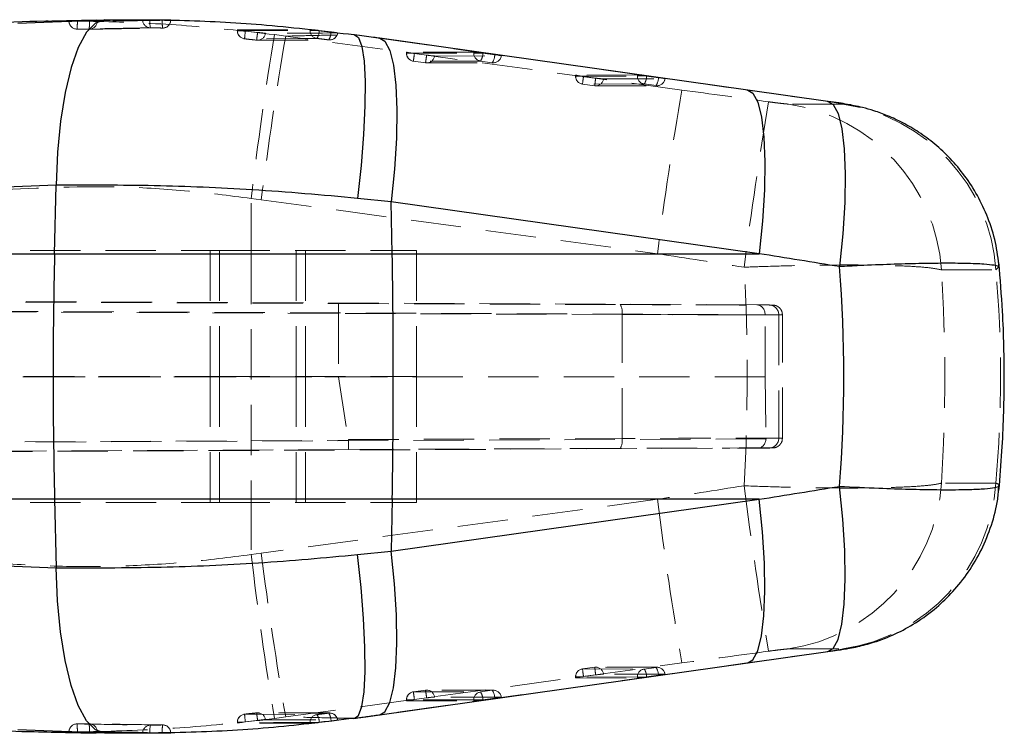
# Model space of a CAD drawing. Header units: millimetres. Extents: x 27 to 413, y 83 to 286.
# Tile 11 of 17: x 193 to 218, y 126 to 144. Entities that reach past the tile are written whole.
import ezdxf

# ---------------------------------------------------------------- set-up
doc = ezdxf.new("R2010")
doc.units = ezdxf.units.MM
doc.linetypes.add('HIDDEN', pattern=[1.905, 1.27, -0.635])

msp = doc.modelspace()

# ---------------------------------------------------------------- linework, layer by layer
at = {"color": 7, "linetype": 'Continuous', "lineweight": 25}
for p, q in [((193.06739, 143.89297), (191.02497, 143.79783)), ((194.93708, 143.93415), (193.06764, 143.88758)), ((194.93721, 143.93071), (195.15457, 143.93923)), ((201.43554, 143.56548), (201.45255, 143.56472)), ((211.3653, 142.16877), (202.08744, 143.47571)), ((213.3875, 141.88387), (211.3653, 142.16876)), ((193.93157, 139.77031), (191.96439, 139.69353)), ((193.88873, 138.044), (193.93157, 139.77031)), ((202.37672, 139.35095), (201.52497, 139.4391)), ((202.39999, 138.044), (202.37672, 139.35095)), ((211.65457, 138.044), (202.37672, 139.35095)), ((165.99508, 138.044), (193.88873, 138.044)), ((193.88873, 138.044), (202.39999, 138.044)), ((202.39999, 138.044), (211.65457, 138.044)), ((193.88873, 131.85159), (165.99508, 131.85159)), ((202.39999, 131.85159), (193.88873, 131.85159)), ((193.88873, 131.85159), (193.93157, 130.12528)), ((202.39999, 131.85159), (202.37672, 130.54464)), ((202.37672, 130.54464), (211.65457, 131.85159)), ((211.65457, 131.85159), (202.39999, 131.85159)), ((201.52497, 130.4565), (202.37672, 130.54464)), ((191.96439, 130.20206), (193.93157, 130.12528)), ((211.3653, 127.72683), (213.3875, 128.01172)), ((202.08744, 126.41988), (211.3653, 127.72683)), ((201.43554, 126.33011), (201.45255, 126.33087)), ((191.02497, 126.09776), (193.05909, 126.00209)), ((194.25368, 125.98683), (194.25287, 125.98699)), ((195.15457, 125.95637), (194.93392, 125.96501))]:
    msp.add_line(p, q, dxfattribs=at)
at = {"color": 8, "linetype": 'Continuous', "lineweight": 25}
for p, q in [((192.95702, 143.85309), (194.93721, 143.93071)), ((194.25004, 143.90766), (194.32232, 143.90766)), ((194.93392, 125.96501), (192.95702, 126.0425)), ((194.32232, 125.98794), (194.25004, 125.98794))]:
    msp.add_line(p, q, dxfattribs=at)
at = {"color": 7, "linetype": 'HIDDEN', "lineweight": 18}
for p, q in [((194.25368, 143.90766), (194.25004, 143.90766)), ((194.25368, 143.90877), (194.25368, 143.90766)), ((194.76815, 143.90297), (194.46126, 143.90653)), ((196.10788, 143.94044), (196.10788, 143.94267)), ((196.2923, 143.94044), (196.10788, 143.94044)), ((196.2923, 143.9417), (196.60452, 143.93705)), ((196.2923, 143.9417), (196.2923, 143.94044)), ((196.60452, 143.93705), (196.67772, 143.93553)), ((196.60452, 143.93553), (196.60452, 143.93705)), ((196.67772, 143.93553), (196.60452, 143.93553)), ((198.49541, 143.68302), (198.49541, 143.66269)), ((198.64728, 143.66269), (198.49541, 143.66269)), ((198.49905, 143.68358), (200.32683, 143.69358)), ((198.49905, 143.68358), (198.49905, 143.66269)), ((198.69771, 143.65702), (198.64728, 143.66269)), ((199.00532, 143.62195), (198.69771, 143.65702)), ((199.71565, 143.52895), (199.42881, 143.56707)), ((209.70301, 142.17038), (199.71565, 143.52895)), ((200.55421, 143.67169), (200.32683, 143.67169)), ((200.55421, 143.67169), (200.56047, 143.67095)), ((200.56047, 143.67095), (200.85834, 143.63439)), ((199.0071, 143.42364), (200.82488, 143.43061)), ((202.0643, 143.47733), (211.34216, 142.17038)), ((202.0643, 143.47733), (202.08744, 143.47571)), ((202.75845, 143.12452), (202.75845, 143.0989)), ((202.90902, 143.0989), (202.75845, 143.0989)), ((204.45406, 143.12835), (202.7621, 143.12503)), ((202.7621, 143.12503), (202.7621, 143.0989)), ((202.7621, 143.0989), (204.45406, 143.10221)), ((202.96039, 143.09175), (203.2681, 143.04999)), ((203.46636, 143.02744), (205.14853, 143.03074)), ((204.45406, 143.10221), (204.45406, 143.12835)), ((204.67843, 143.10221), (204.45406, 143.10221)), ((204.6876, 143.10093), (204.67843, 143.10221)), ((204.9855, 143.05915), (204.6876, 143.10093)), ((202.93416, 142.89781), (202.93415, 142.89774)), ((202.93415, 142.89774), (203.24186, 142.85598)), ((204.62612, 142.90112), (202.93416, 142.89781)), ((202.93416, 142.89781), (203.24186, 142.85605)), ((203.24186, 142.85605), (204.92403, 142.85935)), ((203.24186, 142.85605), (203.24186, 142.85598)), ((203.26955, 142.85414), (204.9517, 142.85743)), ((204.92403, 142.85935), (204.62612, 142.90112)), ((207.02149, 142.54596), (207.02149, 142.52034)), ((207.17206, 142.52034), (207.02149, 142.52034)), ((208.58128, 142.54953), (207.02513, 142.54648)), ((207.02513, 142.54648), (207.02513, 142.52034)), ((207.02513, 142.52034), (208.58128, 142.52339)), ((207.22344, 142.51319), (207.53114, 142.47143)), ((208.58128, 142.52339), (208.58128, 142.54953)), ((208.80565, 142.52339), (208.58128, 142.52339)), ((209.11273, 142.48033), (208.81483, 142.52211)), ((207.19719, 142.31919), (207.50489, 142.27743)), ((208.75335, 142.32231), (207.1972, 142.31926)), ((207.1972, 142.31926), (207.50491, 142.2775)), ((207.50491, 142.2775), (207.50489, 142.27743)), ((207.50491, 142.2775), (209.05124, 142.28053)), ((207.53259, 142.27559), (209.07893, 142.27861)), ((207.72941, 142.44889), (209.27575, 142.45192)), ((209.05124, 142.28053), (208.75335, 142.32231)), ((211.34216, 142.17038), (211.3653, 142.16877)), ((213.76408, 141.8157), (212.39063, 141.8157)), ((213.3642, 141.88551), (213.38733, 141.88389)), ((198.84441, 138.044), (198.84446, 139.43638)), ((198.84446, 139.43638), (199.09975, 139.40257)), ((199.09975, 139.40257), (209.08711, 138.044)), ((158.97834, 138.1228), (198.04657, 138.1228)), ((198.84441, 138.044), (190.41772, 138.044)), ((197.81262, 138.1228), (197.81262, 134.9478)), ((198.04657, 138.1228), (198.04657, 134.9478)), ((198.04657, 138.1228), (203.01262, 138.1228)), ((209.08711, 138.044), (198.84441, 138.044)), ((199.97867, 138.1228), (199.97867, 134.9478)), ((200.21262, 134.9478), (200.21262, 138.1228)), ((203.01262, 134.9478), (203.01262, 138.1228)), ((216.247, 137.63699), (217.62045, 137.63699)), ((217.62045, 137.63699), (217.67844, 137.69399)), ((158.86894, 136.9783), (201.0477, 136.78885)), ((211.58929, 136.75341), (161.62794, 136.9783)), ((201.0477, 136.78885), (208.14694, 136.76034)), ((201.04218, 136.5386), (158.84749, 136.72812)), ((161.72675, 136.72813), (211.80328, 136.50272)), ((208.19669, 136.51034), (201.04218, 136.53907)), ((201.04218, 136.53907), (201.04218, 136.5386)), ((201.04218, 136.5386), (201.04218, 134.94115)), ((211.90201, 136.75039), (211.58929, 136.75341)), ((208.19669, 133.38525), (208.19669, 136.51034)), ((211.80328, 136.5037), (212.14633, 136.50039)), ((211.80328, 136.50272), (211.80328, 136.5037)), ((211.80328, 134.9399), (211.80328, 136.50272)), ((212.14633, 136.50039), (212.14633, 133.3952)), ((212.24013, 133.39655), (212.24013, 136.49904)), ((158.79452, 134.94778), (201.04218, 134.94115)), ((158.82624, 134.9478), (198.04657, 134.9478)), ((211.80328, 134.9399), (161.67371, 134.94778)), ((197.81262, 134.9478), (197.81262, 131.7728)), ((198.04657, 134.9478), (203.01262, 134.9478)), ((198.04657, 134.9478), (198.04657, 131.7728)), ((199.97867, 134.9478), (199.97867, 131.7728)), ((200.21262, 131.7728), (200.21262, 134.9478)), ((201.04218, 134.94115), (201.29446, 133.35753)), ((203.01262, 131.7728), (203.01262, 134.9478)), ((211.80328, 134.9399), (211.82618, 133.39211)), ((158.84922, 133.1499), (201.29586, 133.34057)), ((211.82585, 133.37565), (161.66801, 133.14989)), ((201.29446, 133.35753), (208.19669, 133.38525)), ((212.14633, 133.3952), (211.82618, 133.39211)), ((201.30134, 133.10776), (158.87896, 132.9172)), ((161.57775, 132.9172), (211.61232, 133.14241)), ((208.14694, 133.13525), (201.30134, 133.10776)), ((211.61232, 133.14241), (211.90201, 133.1452)), ((217.62045, 132.25861), (216.247, 132.25861)), ((190.41772, 131.85159), (198.84441, 131.85159)), ((198.84441, 131.85159), (209.08711, 131.85159)), ((198.84441, 131.85159), (198.84446, 130.45921)), ((209.08711, 131.85159), (199.09975, 130.49302)), ((158.98313, 131.7728), (198.04657, 131.7728)), ((198.04657, 131.7728), (203.01262, 131.7728)), ((199.09975, 130.49302), (198.84446, 130.45921)), ((212.39063, 128.07989), (213.76408, 128.07989)), ((213.3642, 128.01008), (213.38733, 128.0117)), ((199.71565, 126.36664), (209.70301, 127.72521)), ((211.34216, 127.72521), (202.0643, 126.41826)), ((207.50489, 127.61816), (207.19719, 127.5764)), ((207.50491, 127.61809), (207.1972, 127.57633)), ((207.50491, 127.61809), (207.50489, 127.61816)), ((209.05124, 127.61506), (207.50491, 127.61809)), ((209.07893, 127.61698), (207.53259, 127.62001)), ((208.75335, 127.57329), (209.05124, 127.61506)), ((211.34216, 127.72521), (211.3653, 127.72683)), ((207.17206, 127.37525), (207.02149, 127.37525)), ((207.02149, 127.37525), (207.02149, 127.34963)), ((208.58128, 127.3722), (207.02513, 127.37525)), ((207.02513, 127.37525), (207.02513, 127.34911)), ((207.1972, 127.57633), (207.19719, 127.5764)), ((207.1972, 127.57633), (208.75335, 127.57329)), ((207.53114, 127.42416), (207.22344, 127.3824)), ((209.27575, 127.44367), (207.72941, 127.4467)), ((208.58128, 127.3722), (208.80565, 127.3722)), ((208.58128, 127.34606), (208.58128, 127.3722)), ((208.81483, 127.37348), (209.11273, 127.41526)), ((207.02513, 127.34911), (208.58128, 127.34606)), ((203.24186, 127.03961), (202.93415, 126.99785)), ((202.93416, 126.99778), (202.93415, 126.99785)), ((203.24186, 127.03954), (202.93416, 126.99778)), ((202.93416, 126.99778), (204.62612, 126.99447)), ((203.24186, 127.03954), (203.24186, 127.03961)), ((204.92403, 127.03624), (203.24186, 127.03954)), ((204.9517, 127.03816), (203.26955, 127.04145)), ((205.14853, 126.86485), (203.46636, 126.86815)), ((204.62612, 126.99447), (204.92403, 127.03624)), ((202.90902, 126.79669), (202.75845, 126.79669)), ((202.75845, 126.79669), (202.75845, 126.77108)), ((204.45406, 126.79338), (202.7621, 126.79669)), ((202.7621, 126.79669), (202.7621, 126.77056)), ((202.7621, 126.77056), (204.45406, 126.76724)), ((203.2681, 126.8456), (202.96039, 126.80384)), ((204.45406, 126.79338), (204.67843, 126.79338)), ((204.45406, 126.76724), (204.45406, 126.79338)), ((204.67843, 126.79338), (204.6876, 126.79466)), ((204.6876, 126.79466), (204.9855, 126.83644)), ((200.82488, 126.46496), (199.00715, 126.47299)), ((199.42881, 126.32852), (199.71565, 126.36664)), ((202.0643, 126.41826), (202.08744, 126.41988)), ((198.64728, 126.23291), (198.49541, 126.23291)), ((198.49541, 126.23291), (198.49541, 126.21274)), ((198.49905, 126.21202), (198.49822, 126.21274)), ((198.49905, 126.23291), (198.49905, 126.21202)), ((200.32683, 126.20201), (198.49905, 126.21202)), ((198.64728, 126.23291), (198.69771, 126.23858)), ((198.69771, 126.23858), (199.00532, 126.27364)), ((200.32683, 126.2239), (200.55421, 126.2239)), ((200.56047, 126.22464), (200.55421, 126.2239)), ((200.85834, 126.26121), (200.56047, 126.22464)), ((194.25004, 125.98794), (194.25368, 125.98794)), ((194.25368, 125.98794), (194.25368, 125.98683)), ((194.46126, 125.98906), (194.76815, 125.99262)), ((196.2923, 125.95515), (196.10788, 125.95515)), ((196.10788, 125.95292), (196.10788, 125.95515)), ((196.60452, 125.95854), (196.2923, 125.95389)), ((196.2923, 125.95515), (196.2923, 125.95389)), ((196.67772, 125.96006), (196.60452, 125.95854)), ((196.60452, 125.96006), (196.67772, 125.96006)), ((196.60452, 125.95854), (196.60452, 125.96006))]:
    msp.add_line(p, q, dxfattribs=at)
at = {"color": 7, "linetype": 'Continuous', "lineweight": 25, "flags": 128}
for points in [[(195.15457, 143.93923), (194.91847, 143.85845), (194.69273, 143.62454), (194.48506, 143.24548), (194.30254, 142.7342), (194.15142, 142.10817), (194.03683, 141.38875), (193.96271, 140.60049), (193.93157, 139.77031)], [(196.81484, 143.93072), (196.73924, 143.92961), (196.6268, 143.92793)], [(195.15457, 125.95637), (194.91847, 126.03714), (194.69273, 126.27105), (194.48506, 126.65011), (194.30254, 127.16139), (194.15142, 127.78742), (194.03683, 128.50684), (193.96271, 129.2951), (193.93157, 130.12528)]]:
    msp.add_lwpolyline(points, dxfattribs=at)
at = {"color": 7, "linetype": 'HIDDEN', "lineweight": 18, "flags": 128}
for points in [[(198.49905, 143.66269), (199.40852, 143.66744), (200.32683, 143.67169)], [(201.02165, 143.60812), (200.94613, 143.6079), (200.63987, 143.60699), (199.41483, 143.60287), (199.20383, 143.60208)], [(200.50313, 143.47006), (200.42659, 143.46972), (200.12048, 143.46832), (198.89607, 143.46215), (198.67645, 143.46093)], [(198.98266, 143.42644), (199.05917, 143.4268), (199.36527, 143.42817), (200.58969, 143.43309), (200.79954, 143.43386)], [(205.14853, 143.03074), (205.1522, 143.0313), (205.14794, 143.03294), (205.13594, 143.03558), (205.11666, 143.03913), (205.09085, 143.04344), (205.05954, 143.04834), (205.02396, 143.05365), (204.9855, 143.05915)], [(209.27575, 142.45192), (209.27942, 142.45248), (209.27517, 142.45412), (209.26317, 142.45676), (209.24389, 142.46031), (209.21808, 142.46462), (209.18676, 142.46952), (209.15119, 142.47483), (209.11273, 142.48033)], [(198.84441, 138.044), (198.84439, 137.27124), (198.84437, 136.49737), (198.84436, 135.72277), (198.84436, 134.9478), (198.84436, 134.17282), (198.84437, 133.39822), (198.84439, 132.62435), (198.84441, 131.85159)], [(209.11273, 127.41526), (209.15119, 127.42076), (209.18676, 127.42607), (209.21808, 127.43097), (209.24389, 127.43528), (209.26317, 127.43883), (209.27517, 127.44147), (209.27942, 127.44311), (209.27575, 127.44367)], [(204.9855, 126.83644), (205.02396, 126.84194), (205.05954, 126.84725), (205.09085, 126.85215), (205.11666, 126.85646), (205.13594, 126.86001), (205.14794, 126.86266), (205.1522, 126.86429), (205.14853, 126.86485)], [(198.67645, 126.43466), (198.75296, 126.43423), (199.05905, 126.43256), (200.28348, 126.42652), (200.50313, 126.42553)], [(200.79954, 126.46173), (200.72302, 126.46201), (200.41689, 126.46314), (199.19248, 126.46819), (198.98266, 126.46915)], [(200.32683, 126.2239), (199.40852, 126.22815), (198.49905, 126.23291)], [(199.20383, 126.29351), (199.28011, 126.29322), (199.58637, 126.29209), (200.81141, 126.28809), (201.02165, 126.28747)]]:
    msp.add_lwpolyline(points, dxfattribs=at)
at = {"color": 8, "linetype": 'Continuous', "lineweight": 25, "flags": 128}
for points in [[(201.45255, 143.56472), (201.5463, 143.49294), (201.63202, 143.26652), (201.68971, 142.89406), (201.71741, 142.38843), (201.71414, 141.7671), (201.68001, 141.05154), (201.61622, 140.2665), (201.52497, 139.4391)], [(202.08744, 143.47571), (202.21516, 143.39979), (202.33981, 143.16996), (202.43402, 142.79569), (202.49452, 142.28982), (202.51927, 141.66965), (202.50741, 140.95645), (202.45934, 140.17462), (202.37672, 139.35095)], [(211.3653, 142.16877), (211.49301, 142.09285), (211.61767, 141.86301), (211.71187, 141.48874), (211.77238, 140.98287), (211.79713, 140.3627), (211.78526, 139.6495), (211.73719, 138.86767), (211.65457, 138.044)], [(213.38733, 141.88389), (213.51696, 141.80687), (213.64313, 141.57408), (213.73835, 141.19523), (213.79931, 140.68344), (213.82389, 140.05646), (213.81125, 139.33603), (213.76182, 138.54713), (213.67732, 137.7171)], [(213.38733, 128.0117), (213.51696, 128.08873), (213.64313, 128.32151), (213.73835, 128.70036), (213.79931, 129.21215), (213.82389, 129.83913), (213.81125, 130.55956), (213.76182, 131.34847), (213.67732, 132.17849)], [(211.3653, 127.72683), (211.49301, 127.80275), (211.61767, 128.03258), (211.71187, 128.40685), (211.77238, 128.91273), (211.79713, 129.53289), (211.78526, 130.24609), (211.73719, 131.02792), (211.65457, 131.85159)], [(201.45255, 126.33087), (201.5463, 126.40266), (201.63202, 126.62907), (201.68971, 127.00153), (201.71741, 127.50716), (201.71414, 128.1285), (201.68001, 128.84405), (201.61622, 129.62909), (201.52497, 130.4565)], [(202.08744, 126.41988), (202.21516, 126.4958), (202.33981, 126.72563), (202.43402, 127.0999), (202.49452, 127.60578), (202.51927, 128.22594), (202.50741, 128.93914), (202.45934, 129.72097), (202.37672, 130.54464)]]:
    msp.add_lwpolyline(points, dxfattribs=at)
at = {"color": 7, "linetype": 'HIDDEN', "lineweight": 18}
for centre, radius, start, end in [((194.45304, 143.90765), 0.203, 180, 269.603437), ((194.45506, 143.90603), 0.2014, 179.537169, 269.012389), ((193.22735, 143.86448), 1.23463, 352.562593, 1.951755), ((193.54056, 143.86975), 1.22803, 352.122667, 1.550083), ((194.75836, 143.90236), 0.20092, 269.615313, 359.543844), ((196.30926, 143.9388), 0.20139, 179.532911, 268.691142), ((197.00043, 143.88172), 0.71056, 175.259803, 191.713833), ((197.56036, 143.86674), 0.95831, 175.883713, 188.048026), ((196.61398, 143.93344), 0.20088, 269.28935, 359.223008), ((196.61554, 143.93553), 0.203, 270.866727, 0), ((198.69841, 143.66269), 0.203, 180, 263.785794), ((198.70079, 143.66119), 0.20174, 179.576132, 263.069155), ((300.88795, 132.47628), 102.80007, 173.7560457, 173.865977), ((290.85356, 128.52696), 92.6536, 170.6580533, 173.2380665), ((297.38135, 132.11811), 99.04636, 173.33027, 173.4441205), ((199.00506, 143.62531), 0.20012, 263.571373, 353.333852), ((286.70781, 128.43537), 88.29185, 170.1568853, 172.8645586), ((200.52859, 143.6702), 0.20176, 179.578362, 262.750532), ((200.20729, 143.66314), 0.35327, 326.868939, 1.266934), ((200.50388, 143.62944), 0.35449, 326.515223, 0.799738), ((200.82306, 143.63255), 0.20008, 263.248676, 352.986582), ((200.82408, 143.63531), 0.203, 270.201544, 352.43675), ((199.00611, 143.62803), 0.203, 263.362293, 270.261425), ((202.96145, 143.0989), 0.203, 180, 262.27139), ((202.96392, 143.09743), 0.20183, 179.584274, 261.520691), ((203.97356, 150.55873), 7.53541, 261.878527, 262.272958), ((317.29332, 127.52838), 115.38733, 172.2483566, 172.3455672), ((301.95321, 129.60313), 99.59703, 172.2406506, 172.3532732), ((203.26819, 143.0543), 0.19998, 262.435218, 352.283969), ((203.688, 145.85986), 2.84108, 261.500641, 265.525675), ((204.65588, 143.10075), 0.20183, 179.584274, 261.520691), ((204.33072, 143.10138), 0.35688, 325.865555, 359.927186), ((204.62855, 143.05962), 0.35695, 325.87104, 359.925604), ((204.95035, 143.0576), 0.19999, 262.437527, 352.281359), ((204.95131, 143.06043), 0.203, 270.112213, 351.731972), ((203.26915, 143.05714), 0.203, 262.27139, 270.112213), ((207.22449, 142.52034), 0.203, 180, 262.27139), ((207.22696, 142.51889), 0.20184, 179.586353, 261.521194), ((208.23527, 149.97158), 7.52671, 261.879319, 262.274205), ((309.11441, 128.6318), 102.83221, 172.2419167, 172.3509578), ((208.78311, 142.52194), 0.20184, 179.587782, 261.519765), ((208.45795, 142.52256), 0.35688, 325.865464, 359.927277), ((207.82418, 135.45721), 7.13402, 82.017918, 82.092353), ((316.44418, 127.63701), 109.91866, 172.2437954, 172.3458432), ((207.53219, 142.47859), 0.203, 262.27139, 270.112213), ((207.53123, 142.47575), 0.19999, 262.436927, 352.282109), ((207.95091, 145.2801), 2.83986, 261.499779, 265.526537), ((208.75584, 142.48079), 0.35689, 325.865713, 359.927103), ((209.07757, 142.47877), 0.19998, 262.435058, 352.284129), ((209.07853, 142.48161), 0.203, 270.112213, 351.731972), ((296.69528, 127.07679), 88.29197, 170.1568875, 172.8645573), ((310.76283, 125.1399), 100.27862, 170.3943984, 172.8031717), ((211.72473, 137.33236), 4.53252, 3.853709, 81.551695), ((213.09819, 137.33237), 4.5325, 3.853533, 81.55187), ((207.85098, 136.57149), 0.35108, 349.970116, 32.541938), ((211.8987, 136.50277), 0.24764, 359.449894, 89.233865), ((207.85098, 133.3241), 0.35108, 327.458062, 10.029884), ((211.8987, 133.39282), 0.24764, 270.766135, 0.550106), ((310.76283, 144.75569), 100.27862, 187.1968283, 189.6056016), ((211.72473, 132.56323), 4.53252, 278.448305, 356.146291), ((213.09819, 132.56322), 4.5325, 278.44813, 356.146467), ((296.69528, 142.8188), 88.29197, 187.1354427, 189.8431125), ((290.85356, 141.36863), 92.6536, 186.7619335, 189.3419467), ((286.70781, 141.46022), 88.29185, 187.1354414, 189.8431147), ((207.53219, 127.41701), 0.203, 89.887787, 97.72861), ((316.44418, 142.25858), 109.91866, 187.6541568, 187.7562046), ((207.53123, 127.41984), 0.19999, 7.717891, 97.563073), ((209.07757, 127.41682), 0.19998, 7.715871, 97.564942), ((208.75584, 127.4148), 0.35689, 0.072897, 34.134287), ((209.07853, 127.41398), 0.203, 8.268028, 89.887787), ((207.22449, 127.37525), 0.203, 97.72861, 180), ((207.22696, 127.3767), 0.20184, 98.478806, 180.413647), ((208.23527, 119.92401), 7.52671, 97.725795, 98.120681), ((321.86329, 142.99165), 115.69764, 187.6567054, 187.753656), ((207.95091, 124.61549), 2.83986, 94.473463, 98.500221), ((208.78311, 127.37365), 0.20184, 98.480235, 180.412218), ((208.45795, 127.37303), 0.35688, 0.072723, 34.134536), ((207.82418, 134.43838), 7.13402, 277.907647, 277.982082), ((202.96145, 126.79669), 0.203, 97.72861, 180), ((202.96392, 126.79816), 0.20183, 98.479309, 180.415726), ((317.29332, 142.36721), 115.38733, 187.6544328, 187.7516434), ((203.26915, 126.83845), 0.203, 89.887787, 97.72861), ((203.26819, 126.8413), 0.19998, 7.716031, 97.564782), ((301.95321, 140.29246), 99.59703, 187.6467268, 187.7593494), ((203.688, 124.03573), 2.84108, 94.474325, 98.499359), ((204.65588, 126.79484), 0.20183, 98.479309, 180.415726), ((204.33072, 126.79421), 0.35688, 0.072814, 34.134445), ((204.95035, 126.83799), 0.19999, 7.718641, 97.562473), ((204.62855, 126.83598), 0.35695, 0.074396, 34.12896), ((204.95131, 126.83516), 0.203, 8.268028, 89.887787), ((203.97356, 119.33686), 7.53541, 97.727042, 98.121473), ((198.69841, 126.23291), 0.203, 96.214206, 180), ((198.70079, 126.2344), 0.20174, 96.930845, 180.423868), ((300.88795, 137.41932), 102.80007, 186.134023, 186.2439543), ((199.00611, 126.26756), 0.203, 89.738575, 96.637707), ((199.00506, 126.27028), 0.20012, 6.666148, 96.428627), ((297.38135, 137.77748), 99.04636, 186.5558795, 186.66973), ((200.52859, 126.22539), 0.20176, 97.249468, 180.421638), ((200.20729, 126.23245), 0.35327, 358.733066, 33.131061), ((200.82306, 126.26304), 0.20008, 7.013418, 96.751324), ((200.50388, 126.26615), 0.35449, 359.200262, 33.484777), ((200.82408, 126.26028), 0.203, 7.588267, 89.798456), ((194.45304, 125.98794), 0.203, 90.396563, 180), ((194.45506, 125.98956), 0.2014, 90.987611, 180.462831), ((193.22735, 126.03111), 1.23463, 358.048245, 7.437407), ((194.75836, 125.99323), 0.20092, 0.456156, 90.384687), ((193.54056, 126.02584), 1.22803, 358.449917, 7.877333), ((196.30926, 125.95679), 0.20139, 91.308858, 180.467089), ((197.00043, 126.01387), 0.71056, 168.286167, 184.740197), ((197.56036, 126.02885), 0.95831, 171.951974, 184.116287), ((196.61398, 125.96215), 0.20088, 0.776992, 90.71065), ((196.61554, 125.96006), 0.203, 0, 89.133273)]:
    msp.add_arc(centre, radius, start, end, dxfattribs=at)
at = {"color": 7, "linetype": 'Continuous', "lineweight": 25}
for centre, radius, start, end in [((318.84794, 134.9478), 124.99756, 178.58063, 181.41937), ((28.30639, 134.9478), 174.12113, 358.9811174, 1.0188826)]:
    msp.add_arc(centre, radius, start, end, dxfattribs=at)
at = {"color": 7, "linetype": 'HIDDEN', "lineweight": 18}
for centre, major_axis, ratio, start_param, end_param in [((199.60925, 143.47827), (12.80476, -1.73884), 0.02595722, 1.38139861, 1.4312077), ((202.96145, 143.09697), (0.203, -0.02757), 0.02595899, 2.95538124, 4.45465173), ((204.65341, 143.10028), (0.203, -0.02757), 0.02595899, 1.45076735, 2.95538124), ((207.22449, 142.51841), (0.203, -0.02757), 0.02595899, 2.95538124, 4.45465173), ((208.78064, 142.52146), (0.203, -0.02757), 0.02595899, 1.45076735, 2.95538124), ((235.59164, 139.47226), (228.18838, -30.94707), 0.00352065, 4.59916879, 4.60881069), ((224.55289, 139.47226), (219.325, -30.94666), 0.00373568, 1.62235978, 1.6315935), ((234.97766, 134.9478), (228.18841, -35.51316), 0.00401839, 4.59930825, 4.60895016), ((186.26374, 134.9478), (0, 35.525), 0.70615197, 4.63476442, 4.79001354), ((186.26374, 134.9478), (0, 35.525), 0.8464332, 4.63661798, 4.78815998), ((177.11785, 134.9478), (40.61914, 0), 0.87458763, 6.20741431, 6.35895631), ((201.04665, 136.53885), (0.00106, 0.25), 0.01787313, 0.00108052, 1.5699846), ((207.16619, 136.76947), (4.825, -0.02043), 0.00105378, 4.91708368, 6.28354664), ((211.58823, 136.50341), (0.00177, 0.24999), 0.86019606, 4.71963984, 6.28648193), ((207.16619, 136.76947), (4.825, -0.02043), 0.00105378, 0.00036133, 0.19257063), ((207.16513, 136.51947), (5.075, -0.02043), 0.00100188, 4.91708325, 6.47575551), ((200.72973, 133.35547), (0.56607, -0.01923), 0.44006521, 0.01737144, 0.08531248), ((201.30029, 133.35776), (-0.00106, 0.25), 0.01803561, 1.63954926, 3.1405121), ((207.16513, 133.37612), (5.075, 0.02043), 0.00100188, 6.0906151, 7.64928736), ((211.61126, 133.3924), (-0.00177, 0.24999), 0.8601537, 3.13829607, 4.63925891), ((211.55824, 133.39189), (0.26699, -0.02459), 0.93167886, 0.03350533, 0.0993846), ((207.16619, 133.12612), (4.825, 0.02043), 0.00105378, 0.00023786, 1.36610163), ((207.16619, 133.12612), (4.825, 0.02043), 0.00105378, 6.09061468, 6.28342316), ((234.97766, 134.9478), (228.18841, 35.51316), 0.00401839, 1.67423515, 1.68387705), ((235.59164, 130.42333), (228.18838, 30.94707), 0.00352065, 1.67437462, 1.68401652), ((224.55289, 130.42333), (219.325, 30.94666), 0.00373568, 4.65159181, 4.66082552), ((207.22449, 127.37718), (0.203, 0.02757), 0.02595899, 1.82853358, 3.32780407), ((208.78064, 127.37413), (0.203, 0.02757), 0.02595899, 3.32780407, 4.83241796), ((202.96145, 126.79862), (0.203, 0.02757), 0.02595899, 1.82853358, 3.32780407), ((204.65341, 126.79531), (0.203, 0.02757), 0.02595899, 3.32780407, 4.83241796), ((199.60925, 126.41732), (12.80476, 1.73884), 0.02595722, 4.85197761, 4.9017867)]:
    msp.add_ellipse(centre, major_axis=major_axis, ratio=ratio, start_param=start_param, end_param=end_param, dxfattribs=at)
at = {"color": 7, "linetype": 'Continuous', "lineweight": 25}
for centre, major_axis, ratio, start_param, end_param in [((223.93891, 134.9478), (219.35203, -35.50855), 0.00492856, 1.61839257, 1.62762629), ((177.11785, 134.9478), (36.67106, 0), 0.96874762, 6.20515256, 6.36121805), ((223.93891, 134.9478), (219.35203, 35.50855), 0.00492856, 4.65555902, 4.66479273)]:
    msp.add_ellipse(centre, major_axis=major_axis, ratio=ratio, start_param=start_param, end_param=end_param, dxfattribs=at)
at = {"color": 7, "linetype": 'HIDDEN', "lineweight": 18}
for points, knots in [([(199.42881, 143.56707), (198.73555, 143.64675), (197.34901, 143.8061), (195.2468, 143.90056), (193.81629, 143.92838), (193.09012, 143.89404), (193.06739, 143.89297)], [0, 0, 0, 0, 0.32766092, 0.65532546, 0.9892116, 1, 1, 1, 1]), ([(194.25284, 143.9086), (194.2519, 143.90865), (194.25063, 143.9087), (194.25305, 143.90875), (194.25368, 143.90877)], [0, 0, 0, 0, 0.7426479, 1, 1, 1, 1]), ([(194.25368, 143.90877), (194.5627, 143.91484), (195.18074, 143.927), (195.79883, 143.93745), (196.10788, 143.94267)], [0, 0, 0, 0, 0.4999998, 1, 1, 1, 1]), ([(194.25368, 143.90766), (194.5805, 143.91386), (194.95083, 143.92089), (195.56888, 143.93166), (195.86013, 143.9364), (196.10788, 143.94044)], [0, 0, 0, 0, 0.52879476, 0.59917528, 1, 1, 1, 1]), ([(194.46126, 143.90653), (194.43931, 143.9067), (194.39451, 143.90706), (194.34839, 143.90743), (194.32649, 143.90762), (194.32232, 143.90766)], [0, 0, 0, 0, 0.43748678, 0.89296183, 1, 1, 1, 1]), ([(196.30466, 143.73746), (196.27918, 143.73706), (196.15173, 143.73501), (195.61649, 143.72624), (195.02427, 143.71577), (194.53407, 143.70626), (194.45159, 143.70466)], [0, 0, 0, 0, 0.04126018, 0.20630077, 0.86646351, 1, 1, 1, 1]), ([(194.95927, 143.90076), (194.95314, 143.90073), (194.94061, 143.90067), (194.89627, 143.90113), (194.83757, 143.90193), (194.79169, 143.90261), (194.76857, 143.90296), (194.76815, 143.90297)], [0, 0, 0, 0, 0.2405277, 0.49214205, 0.74371794, 0.99532021, 1, 1, 1, 1]), ([(196.6268, 143.92793), (196.56228, 143.92697), (196.08974, 143.91995), (195.53388, 143.91093), (195.04257, 143.90224), (194.95927, 143.90076)], [0, 0, 0, 0, 0.11608059, 0.85012558, 1, 1, 1, 1]), ([(196.10788, 143.94267), (196.11438, 143.94273), (196.12739, 143.94283), (196.17322, 143.9427), (196.23004, 143.94234), (196.27247, 143.94191), (196.2923, 143.9417)], [0, 0, 0, 0, 0.25792531, 0.51587994, 0.7738045, 1, 1, 1, 1]), ([(196.2923, 143.94044), (196.36262, 143.93951), (196.46666, 143.93812), (196.57078, 143.93616), (196.60452, 143.93553)], [0, 0, 0, 0, 0.67596519, 1, 1, 1, 1]), ([(196.61149, 143.73257), (196.57833, 143.7332), (196.47601, 143.73515), (196.37377, 143.73653), (196.30466, 143.73746)], [0, 0, 0, 0, 0.32405643, 1, 1, 1, 1]), ([(196.67772, 143.93553), (196.6988, 143.93502), (196.74095, 143.93399), (196.78745, 143.93253), (196.81523, 143.93143), (196.81594, 143.93111), (196.81624, 143.93097)], [0, 0, 0, 0, 0.26783029, 0.5356724, 0.80350662, 1, 1, 1, 1]), ([(194.45159, 143.70466), (194.48744, 143.70439), (194.58925, 143.70362), (194.69105, 143.7023), (194.75701, 143.70145)], [0, 0, 0, 0, 0.35208507, 1, 1, 1, 1]), ([(194.75701, 143.70145), (195.06907, 143.70708), (195.6872, 143.71825), (196.30538, 143.72783), (196.61149, 143.73257)], [0, 0, 0, 0, 0.504841, 1, 1, 1, 1]), ([(198.64728, 143.66269), (198.62568, 143.6652), (198.58247, 143.67024), (198.53229, 143.67664), (198.50088, 143.68127), (198.49285, 143.68331), (198.49759, 143.68351), (198.49905, 143.68358)], [0, 0, 0, 0, 0.22551862, 0.45106088, 0.67586178, 0.89937683, 1, 1, 1, 1]), ([(199.20383, 143.60208), (199.20293, 143.60209), (199.1973, 143.60214), (199.17622, 143.60358), (199.12876, 143.60813), (199.06914, 143.61454), (199.02591, 143.61956), (199.00532, 143.62195)], [0, 0, 0, 0, 0.04676469, 0.29063766, 0.53452605, 0.77838401, 1, 1, 1, 1]), ([(199.71565, 143.52895), (199.92648, 143.53378), (200.42011, 143.54511), (200.99573, 143.55696), (201.36021, 143.56402), (201.43554, 143.56548)], [0, 0, 0, 0, 0.37161696, 0.870123, 1, 1, 1, 1]), ([(200.32683, 143.69358), (200.3333, 143.69335), (200.34623, 143.6929), (200.39169, 143.68905), (200.4505, 143.68328), (200.50779, 143.6771), (200.5423, 143.67308), (200.55421, 143.67169)], [0, 0, 0, 0, 0.22016703, 0.44032282, 0.66107066, 0.8831076, 1, 1, 1, 1]), ([(200.85834, 143.63439), (200.8779, 143.63186), (200.9194, 143.62649), (200.97275, 143.61881), (201.01019, 143.61268), (201.0264, 143.60934), (201.02411, 143.60891), (201.02362, 143.60882)], [0, 0, 0, 0, 0.21443181, 0.45489008, 0.69536056, 0.9358291, 1, 1, 1, 1]), ([(198.67645, 143.46093), (198.72237, 143.45589), (198.82448, 143.44469), (198.92652, 143.43292), (198.98266, 143.42644)], [0, 0, 0, 0, 0.449810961, 1, 1, 1, 1]), ([(200.79954, 143.43386), (200.75946, 143.43888), (200.66069, 143.45124), (200.56185, 143.46304), (200.50313, 143.47006)], [0, 0, 0, 0, 0.40582414, 1, 1, 1, 1]), ([(212.39063, 141.8157), (212.38965, 141.8157), (212.37753, 141.81578), (212.3323, 141.81902), (212.2321, 141.82963), (212.10378, 141.84489), (211.98956, 141.85948), (211.91063, 141.87014), (211.89015, 141.87291)], [0, 0, 0, 0, 0.02100185, 0.25959908, 0.498149, 0.65825602, 0.91131936, 1, 1, 1, 1]), ([(213.3642, 141.88551), (213.38157, 141.88304), (213.45412, 141.87276), (213.57364, 141.85493), (213.67764, 141.838), (213.7472, 141.82518), (213.78073, 141.81718), (213.76914, 141.81615), (213.76408, 141.8157)], [0, 0, 0, 0, 0.06819776, 0.28491342, 0.50179719, 0.62553424, 0.83663924, 1, 1, 1, 1]), ([(192.21355, 139.64035), (193.29936, 139.69473), (194.94127, 139.77696), (197.16638, 139.64981), (198.2851, 139.50753), (198.84446, 139.43638)], [0, 0, 0, 0, 0.49400308, 0.74700421, 1, 1, 1, 1]), ([(211.27424, 137.70264), (211.47705, 137.71036), (211.97192, 137.72921), (212.74562, 137.74886), (213.63669, 137.76108), (214.43264, 137.7588), (215.102, 137.74343), (215.61515, 137.71915), (216.02195, 137.68453), (216.17198, 137.65283), (216.247, 137.63699)], [0, 0, 0, 0, 0.087391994, 0.213249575, 0.339105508, 0.498842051, 0.618801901, 0.73876199, 0.86938086, 1, 1, 1, 1]), ([(212.2376, 136.50944), (212.23494, 136.53625), (212.22982, 136.58777), (212.19219, 136.65094), (212.14827, 136.69551), (212.10407, 136.72321), (212.06569, 136.73829), (212.0372, 136.74488), (212.02144, 136.74716), (212.01249, 136.74811), (212.00473, 136.7487), (211.99585, 136.74912), (211.98233, 136.74945), (211.95409, 136.74988), (211.91341, 136.75028), (211.90336, 136.75038)], [0, 0, 0, 0, 0.06397771, 0.12294147, 0.17204804, 0.21348928, 0.24728156, 0.27162586, 0.28587642, 0.29846205, 0.31653868, 0.35279565, 0.46543102, 0.86798177, 1, 1, 1, 1]), ([(211.90336, 133.14521), (211.92507, 133.14533), (211.96777, 133.14556), (211.99416, 133.1472), (211.99903, 133.14611), (212.02265, 133.14854), (212.04527, 133.15208), (212.0881, 133.16414), (212.14542, 133.19577), (212.20031, 133.25341), (212.23571, 133.32412), (212.2362, 133.37312), (212.2364, 133.39313)], [0, 0, 0, 0, 0.31039649, 0.61046813, 0.69740427, 0.71254485, 0.72837547, 0.76483937, 0.81766904, 0.8839161, 0.95259474, 1, 1, 1, 1]), ([(216.247, 132.25861), (216.18023, 132.24407), (216.04586, 132.21483), (215.67753, 132.18103), (215.17162, 132.1541), (214.53526, 132.13843), (213.79391, 132.13464), (213.00804, 132.142), (212.15968, 132.16025), (211.56939, 132.18205), (211.27424, 132.19295)], [0, 0, 0, 0, 0.11908727, 0.23963925, 0.36019154, 0.50113106, 0.62346743, 0.74580346, 0.87290174, 1, 1, 1, 1]), ([(217.69155, 132.20086), (217.69677, 132.20738), (217.71039, 132.2244), (217.65476, 132.24556), (217.62045, 132.25861)], [0, 0, 0, 0, 0.383265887, 1, 1, 1, 1]), ([(198.84446, 130.45921), (198.29806, 130.38898), (197.20525, 130.24851), (195.54438, 130.15792), (193.87485, 130.14839), (192.76733, 130.21963), (192.21355, 130.25525)], [0, 0, 0, 0, 0.24701661, 0.49403837, 0.74701218, 1, 1, 1, 1]), ([(211.89015, 128.02268), (211.8929, 128.02306), (211.95212, 128.0311), (212.06867, 128.04639), (212.19894, 128.06215), (212.30266, 128.07352), (212.36395, 128.07913), (212.38399, 128.0797), (212.39063, 128.07989)], [0, 0, 0, 0, 0.0119375, 0.25645885, 0.50114842, 0.64187635, 0.88125393, 1, 1, 1, 1]), ([(213.76408, 128.07989), (213.76719, 128.07979), (213.77894, 128.07941), (213.76502, 128.07399), (213.70195, 128.0618), (213.60218, 128.04522), (213.48961, 128.02797), (213.39846, 128.01497), (213.3642, 128.01008)], [0, 0, 0, 0, 0.07604143, 0.28695087, 0.49780602, 0.64042842, 0.86483384, 1, 1, 1, 1]), ([(198.98266, 126.46915), (198.92652, 126.46267), (198.82448, 126.45091), (198.72237, 126.4397), (198.67645, 126.43466)], [0, 0, 0, 0, 0.550189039, 1, 1, 1, 1]), ([(201.43554, 126.33011), (201.35604, 126.33166), (200.99762, 126.3386), (200.42201, 126.35045), (199.93242, 126.36167), (199.71565, 126.36664)], [0, 0, 0, 0, 0.13707904, 0.61793837, 1, 1, 1, 1]), ([(200.50313, 126.42553), (200.56185, 126.43255), (200.66069, 126.44435), (200.75946, 126.45672), (200.79954, 126.46173)], [0, 0, 0, 0, 0.59417586, 1, 1, 1, 1]), ([(193.05909, 126.00209), (193.0715, 126.0015), (193.7743, 125.96816), (195.1942, 125.99387), (197.30964, 126.08553), (198.72242, 126.24753), (199.42881, 126.32852)], [0, 0, 0, 0, 0.00588396, 0.33316493, 0.66658422, 1, 1, 1, 1]), ([(194.75701, 126.19414), (194.69105, 126.19329), (194.58925, 126.19197), (194.48744, 126.1912), (194.45159, 126.19093)], [0, 0, 0, 0, 0.64791493, 1, 1, 1, 1]), ([(194.45159, 126.19093), (194.47708, 126.19043), (194.60449, 126.18794), (195.13966, 126.17774), (195.73186, 126.16736), (196.22217, 126.15946), (196.30466, 126.15813)], [0, 0, 0, 0, 0.04126035, 0.20630075, 0.86646314, 1, 1, 1, 1]), ([(196.61149, 126.16302), (196.586, 126.1634), (196.45856, 126.16534), (195.92333, 126.17366), (195.33066, 126.18359), (194.83995, 126.19262), (194.75701, 126.19414)], [0, 0, 0, 0, 0.04122904, 0.20614531, 0.86580977, 1, 1, 1, 1]), ([(196.30466, 126.15813), (196.37377, 126.15906), (196.47601, 126.16044), (196.57833, 126.16239), (196.61149, 126.16302)], [0, 0, 0, 0, 0.67594357, 1, 1, 1, 1]), ([(198.49758, 126.2133), (198.50308, 126.21435), (198.5141, 126.21645), (198.55728, 126.22219), (198.60465, 126.22798), (198.63681, 126.23169), (198.64728, 126.23291)], [0, 0, 0, 0, 0.28590938, 0.57255284, 0.86075383, 1, 1, 1, 1]), ([(199.00532, 126.27364), (199.01092, 126.2743), (199.03908, 126.2776), (199.08938, 126.28328), (199.14646, 126.28924), (199.18714, 126.29291), (199.19857, 126.29332), (199.20383, 126.29351)], [0, 0, 0, 0, 0.06051249, 0.3043382, 0.54816313, 0.79199843, 1, 1, 1, 1]), ([(200.55421, 126.2239), (200.53119, 126.22125), (200.48516, 126.21595), (200.4198, 126.20921), (200.36714, 126.20437), (200.33751, 126.20222), (200.32947, 126.20206), (200.32683, 126.20201)], [0, 0, 0, 0, 0.223676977, 0.447370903, 0.670242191, 0.891687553, 1, 1, 1, 1]), ([(201.02285, 126.28667), (201.02348, 126.28653), (201.02573, 126.28603), (201.00658, 126.28227), (200.96681, 126.27588), (200.91414, 126.2684), (200.87526, 126.26339), (200.85834, 126.26121)], [0, 0, 0, 0, 0.09342478, 0.3338777, 0.57432661, 0.81474919, 1, 1, 1, 1]), ([(196.10788, 125.95515), (195.78103, 125.96051), (195.41247, 125.96655), (194.79443, 125.9776), (194.5032, 125.98317), (194.25368, 125.98794)], [0, 0, 0, 0, 0.52879468, 0.59628324, 1, 1, 1, 1]), ([(196.10788, 125.95292), (195.79883, 125.95814), (195.18074, 125.96859), (194.5627, 125.98075), (194.25368, 125.98683)], [0, 0, 0, 0, 0.5000002, 1, 1, 1, 1]), ([(194.32232, 125.98794), (194.3412, 125.98809), (194.37897, 125.98841), (194.42972, 125.98882), (194.45684, 125.98903), (194.46126, 125.98906)], [0, 0, 0, 0, 0.45557156, 0.9111505, 1, 1, 1, 1]), ([(194.76815, 125.99262), (194.78179, 125.99283), (194.81811, 125.99337), (194.87341, 125.99416), (194.92407, 125.99477), (194.95026, 125.99493), (194.95734, 125.99485), (194.95927, 125.99483)], [0, 0, 0, 0, 0.15136789, 0.40278665, 0.65420602, 0.905609, 1, 1, 1, 1]), ([(194.95927, 125.99483), (194.98463, 125.99438), (195.11199, 125.99211), (195.62904, 125.98309), (196.12071, 125.97547), (196.51038, 125.96944)], [0, 0, 0, 0, 0.04905536, 0.24634076, 1, 1, 1, 1]), ([(196.2923, 125.95389), (196.26968, 125.95366), (196.22444, 125.9532), (196.16674, 125.95286), (196.12504, 125.95277), (196.11334, 125.95287), (196.10788, 125.95292)], [0, 0, 0, 0, 0.25795781, 0.51589439, 0.77384498, 1, 1, 1, 1]), ([(196.60452, 125.96006), (196.57078, 125.95943), (196.46666, 125.95748), (196.36262, 125.95609), (196.2923, 125.95515)], [0, 0, 0, 0, 0.32403481, 1, 1, 1, 1]), ([(196.816, 125.96461), (196.8166, 125.96456), (196.81879, 125.96438), (196.79938, 125.9635), (196.7592, 125.96214), (196.71404, 125.96091), (196.6852, 125.96024), (196.67772, 125.96006)], [0, 0, 0, 0, 0.10281447, 0.37062103, 0.63845029, 0.90624931, 1, 1, 1, 1])]:
    msp.add_open_spline(points, degree=3, knots=knots, dxfattribs=at)
at = {"color": 7, "linetype": 'Continuous', "lineweight": 25}
for points, knots in [([(194.32232, 143.90766), (194.3065, 143.9078), (194.27486, 143.90808), (194.25167, 143.90839), (194.25253, 143.90854), (194.25284, 143.9086)], [0, 0, 0, 0, 0.38722953, 0.77444933, 1, 1, 1, 1]), ([(195.15457, 143.93923), (195.82086, 143.94041), (197.16599, 143.94281), (199.28644, 143.82751), (200.70303, 143.65479), (201.43554, 143.56548)], [0, 0, 0, 0, 0.32156245, 0.64917995, 1, 1, 1, 1]), ([(196.81624, 143.93097), (196.81702, 143.93091), (196.81868, 143.93077), (196.81617, 143.93074), (196.81484, 143.93072)], [0, 0, 0, 0, 0.47344357, 1, 1, 1, 1]), ([(202.08744, 143.47571), (202.03474, 143.48313), (201.82395, 143.51281), (201.61179, 143.54246), (201.45268, 143.5647)], [0, 0, 0, 0, 0.25002048, 1, 1, 1, 1]), ([(217.70585, 137.69834), (217.67969, 137.90899), (217.62687, 138.33446), (217.43293, 138.94254), (217.17017, 139.50654), (216.84805, 140.00695), (216.48395, 140.44084), (216.09226, 140.80707), (215.68823, 141.1067), (215.28826, 141.34208), (214.90897, 141.51835), (214.56822, 141.64244), (214.28374, 141.72334), (214.05442, 141.77516), (213.85955, 141.81165), (213.65706, 141.84489), (213.48139, 141.87026), (213.38772, 141.8838)], [0, 0, 0, 0, 0.09591335, 0.19372645, 0.28737873, 0.37693131, 0.46227629, 0.54314758, 0.61910749, 0.68951928, 0.75288837, 0.80824031, 0.85371048, 0.88742169, 0.91769192, 0.95610807, 1, 1, 1, 1]), ([(201.52497, 139.4391), (200.64141, 139.51843), (198.93904, 139.67127), (196.37138, 139.77363), (194.7506, 139.77142), (193.93157, 139.77031)], [0, 0, 0, 0, 0.348015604, 0.670531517, 1, 1, 1, 1]), ([(217.69796, 132.07766), (217.72532, 132.40699), (217.80135, 133.32192), (217.84525, 134.82907), (217.81148, 136.41593), (217.73102, 137.40964), (217.69796, 137.81793)], [0, 0, 0, 0, 0.17257394, 0.47943638, 0.78611062, 1, 1, 1, 1]), ([(213.38621, 128.01183), (213.4671, 128.0234), (213.66524, 128.05173), (213.88747, 128.08805), (214.19161, 128.14847), (214.59381, 128.25585), (215.08656, 128.44793), (215.62331, 128.74007), (216.11131, 129.09936), (216.5574, 129.53107), (216.94192, 130.0165), (217.27236, 130.57857), (217.51939, 131.19783), (217.66549, 131.74569), (217.68851, 132.08567), (217.69627, 132.20041)], [0, 0, 0, 0, 0.03738929, 0.09159093, 0.12683977, 0.19008703, 0.27866827, 0.36654778, 0.46576695, 0.55204483, 0.6467969, 0.74523317, 0.84594671, 0.94801313, 1, 1, 1, 1]), ([(193.93157, 130.12528), (194.80642, 130.12459), (196.47945, 130.12327), (199.0484, 130.23238), (200.69366, 130.38127), (201.52497, 130.4565)], [0, 0, 0, 0, 0.35160437, 0.67238429, 1, 1, 1, 1]), ([(201.45268, 126.33089), (201.50576, 126.3383), (201.71809, 126.36794), (201.92915, 126.39762), (202.08744, 126.41988)], [0, 0, 0, 0, 0.24999965, 1, 1, 1, 1]), ([(201.43554, 126.33011), (200.76199, 126.24713), (199.40274, 126.07966), (197.28178, 125.95466), (195.8774, 125.95579), (195.15457, 125.95637)], [0, 0, 0, 0, 0.32282288, 0.65145919, 1, 1, 1, 1]), ([(193.0591, 126.00248), (193.34108, 125.99519), (193.9686, 125.97896), (194.59105, 125.96797), (194.9338, 125.96192)], [0, 0, 0, 0, 0.4493585, 1, 1, 1, 1]), ([(194.25225, 125.98712), (194.25782, 125.98723), (194.26896, 125.98745), (194.30023, 125.98774), (194.31984, 125.98791), (194.32232, 125.98794)], [0, 0, 0, 0, 0.46624679, 0.93251693, 1, 1, 1, 1]), ([(196.51038, 125.96944), (196.52872, 125.96914), (196.63021, 125.9675), (196.7317, 125.96606), (196.81484, 125.96487)], [0, 0, 0, 0, 0.1807614, 1, 1, 1, 1])]:
    msp.add_open_spline(points, degree=3, knots=knots, dxfattribs=at)
at = {"color": 8, "linetype": 'Continuous', "lineweight": 25}
for points, knots in [([(217.67844, 137.69399), (217.68764, 137.7004), (217.72098, 137.72366), (217.58435, 137.7515), (217.32289, 137.78185), (216.89509, 137.79902), (216.33469, 137.80328), (215.69803, 137.79548), (214.97638, 137.77539), (214.29264, 137.74838), (213.84815, 137.72578), (213.67732, 137.7171)], [0, 0, 0, 0, 0.04624178, 0.1677099, 0.28917883, 0.43069592, 0.55445987, 0.67822418, 0.80084353, 0.92346238, 1, 1, 1, 1]), ([(213.67732, 132.17849), (214.01477, 132.16198), (214.63097, 132.13182), (215.45248, 132.10583), (216.20666, 132.09212), (216.82024, 132.09471), (217.27648, 132.11165), (217.55342, 132.13793), (217.69824, 132.16785), (217.69334, 132.19203), (217.69155, 132.20086)], [0, 0, 0, 0, 0.15186745, 0.27732562, 0.40662582, 0.56907296, 0.68854778, 0.81132615, 0.93105706, 1, 1, 1, 1])]:
    msp.add_open_spline(points, degree=3, knots=knots, dxfattribs=at)

doc.saveas('drawing.dxf')
